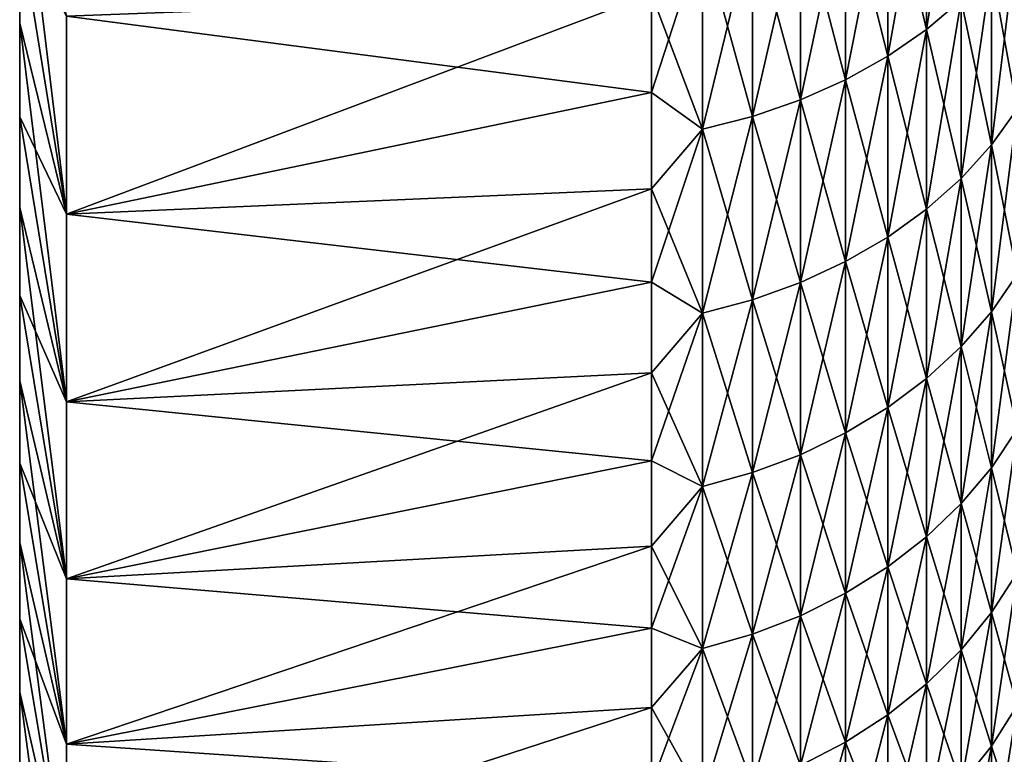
# Model space of a CAD drawing. Header units: metres. Extents: x -61 to 49, y -32 to 32.
# Tile 4 of 256: x -61 to -55.53, y -27.08 to -23. Entities that reach past the tile are written whole.
import ezdxf

# ---------------------------------------------------------------- set-up
doc = ezdxf.new("R2010")
doc.units = ezdxf.units.M
doc.layers.add('solid_K_27_40_10_000Y34', color=7, linetype='CONTINUOUS')

msp = doc.modelspace()

# ---------------------------------------------------------------- linework, layer by layer
at = {"layer": 'solid_K_27_40_10_000Y34'}
for points in [[(-55.964695, -23.055132, 20.895954), (-55.772167, -22.891113, 20.747297), (-55.772167, -21.84552, 21.84552)], [(-55.964695, -22.002047, 22.002047), (-55.964695, -23.055132, 20.895954), (-55.772167, -21.84552, 21.84552)], [(-60.739529, -24.080906, -21.825672), (-61, -22.485098, -21.373669), (-61, -21.93647, -21.93638)], [(-60.739529, -24.080906, -21.825672), (-61, -21.93647, -21.93638), (-60.739529, -22.980925, -22.981016)], [(-56.179329, -22.143469, -22.143469), (-55.964695, -22.002047, -22.002047), (-55.964695, -23.055132, -20.895954)], [(-56.179329, -23.203323, 21.030268), (-55.964695, -23.055132, 20.895954), (-55.964695, -22.002047, 22.002047)], [(-56.179329, -22.143469, 22.143469), (-56.179329, -23.203323, 21.030268), (-55.964695, -22.002047, 22.002047)], [(-55.964695, -23.055132, -20.895954), (-55.964695, -22.002047, -22.002047), (-55.772167, -22.891113, -20.747297)], [(-56.413712, -22.268234, -22.268234), (-56.179329, -22.143469, -22.143469), (-56.179329, -23.203323, -21.030268)], [(-56.413712, -23.334063, 21.148762), (-56.179329, -23.203323, 21.030268), (-56.179329, -22.143469, 22.143469)], [(-56.413712, -22.268234, 22.268234), (-56.413712, -23.334063, 21.148762), (-56.179329, -22.143469, 22.143469)], [(-56.179329, -23.203323, -21.030268), (-56.179329, -22.143469, -22.143469), (-55.964695, -23.055132, -20.895954)], [(-56.665268, -22.374975, -22.374975), (-56.413712, -22.268234, -22.268234), (-56.413712, -23.334063, -21.148762)], [(-56.665268, -23.445911, 21.250135), (-56.413712, -23.334063, 21.148762), (-56.413712, -22.268234, 22.268234)], [(-56.665268, -22.374975, 22.374975), (-56.665268, -23.445911, 21.250135), (-56.413712, -22.268234, 22.268234)], [(-56.413712, -23.334063, -21.148762), (-56.413712, -22.268234, -22.268234), (-56.179329, -23.203323, -21.030268)], [(-56.93124, -22.462519, -22.462519), (-56.665268, -22.374975, -22.374975), (-56.665268, -23.445911, -21.250135)], [(-56.93124, -23.537645, 21.333279), (-56.665268, -23.445911, 21.250135), (-56.665268, -22.374975, 22.374975)], [(-56.93124, -22.462519, 22.462519), (-56.93124, -23.537645, 21.333279), (-56.665268, -22.374975, 22.374975)], [(-56.665268, -23.445911, -21.250135), (-56.665268, -22.374975, -22.374975), (-56.413712, -23.334063, -21.148762)], [(-57.208706, -22.529903, -22.529903), (-56.93124, -22.462519, -22.462519), (-56.93124, -23.537645, -21.333279)], [(-57.208706, -23.608253, 21.397274), (-56.93124, -23.537645, 21.333279), (-56.93124, -22.462519, 22.462519)], [(-57.208706, -22.529903, 22.529903), (-57.208706, -23.608253, 21.397274), (-56.93124, -22.462519, 22.462519)], [(-56.93124, -23.537645, -21.333279), (-56.93124, -22.462519, -22.462519), (-56.665268, -23.445911, -21.250135)], [(-61, -23.019142, -20.797413), (-61, -23.019142, 20.797413), (-61, -22.485098, 21.373669)], [(-60.739529, -24.080906, 21.825672), (-61, -22.485098, 21.373669), (-61, -23.019142, 20.797413)], [(-61, -22.485098, -21.373669), (-61, -23.019142, -20.797413), (-61, -22.485098, 21.373669)], [(-60.739529, -22.980925, 22.981016), (-61, -22.485098, 21.373669), (-60.739529, -24.080906, 21.825672)], [(-60.739529, -24.080906, -21.825672), (-61, -23.019142, -20.797413), (-61, -22.485098, -21.373669)], [(-55.603855, -22.71307, -20.585926), (-55.461613, -22.522955, -20.413616), (-55.461613, -23.497473, -19.283878)], [(-55.603855, -23.695814, 19.446651), (-55.461613, -23.497473, 19.283878), (-55.461613, -22.522955, 20.413616)], [(-55.603855, -22.71307, 20.585926), (-55.603855, -23.695814, 19.446651), (-55.461613, -22.522955, 20.413616)], [(-57.208706, -22.529903, 22.529903), (-57.49202, -22.85573, 22.292892), (-57.49202, -23.404406, 21.716152)], [(-57.208706, -22.529903, 22.529903), (-57.49202, -23.404406, 21.716152), (-57.208706, -23.608253, 21.397274)], [(-57.208706, -23.608253, -21.397274), (-57.49202, -22.855734, -22.292887), (-57.208706, -22.529903, -22.529903)], [(-57.208706, -23.608253, -21.397274), (-57.208706, -22.529903, -22.529903), (-56.93124, -23.537645, -21.333279)], [(-55.772167, -22.891113, -20.747297), (-55.603855, -22.71307, -20.585926), (-55.603855, -23.695814, -19.446651)], [(-55.772167, -23.881563, 19.599092), (-55.603855, -23.695814, 19.446651), (-55.603855, -22.71307, 20.585926)], [(-55.772167, -22.891113, 20.747297), (-55.772167, -23.881563, 19.599092), (-55.603855, -22.71307, 20.585926)], [(-55.603855, -23.695814, -19.446651), (-55.603855, -22.71307, -20.585926), (-55.461613, -23.497473, -19.283878)], [(-60.739529, -24.080906, 21.825672), (-57.49202, -23.404406, 21.716152), (-57.49202, -22.85573, 22.292892)], [(-60.739529, -22.980925, 22.981016), (-60.739529, -24.080906, 21.825672), (-57.49202, -22.85573, 22.292892)], [(-60.739529, -22.980925, -22.981016), (-57.49202, -22.855734, -22.292887), (-57.49202, -23.404409, -21.716146)], [(-57.208706, -23.608253, -21.397274), (-57.49202, -23.404409, -21.716146), (-57.49202, -22.855734, -22.292887)], [(-55.964695, -23.055132, -20.895954), (-55.772167, -22.891113, -20.747297), (-55.772167, -23.881563, -19.599092)], [(-55.964695, -24.052677, 19.739523), (-55.772167, -23.881563, 19.599092), (-55.772167, -22.891113, 20.747297)], [(-55.964695, -23.055132, 20.895954), (-55.964695, -24.052677, 19.739523), (-55.772167, -22.891113, 20.747297)], [(-55.772167, -23.881563, -19.599092), (-55.772167, -22.891113, -20.747297), (-55.603855, -23.695814, -19.446651)], [(-60.739529, -24.080906, -21.825672), (-60.739529, -22.980925, -22.981016), (-57.49202, -23.404409, -21.716146)], [(-61, -23.538719, -20.207457), (-61, -23.538719, 20.207457), (-61, -23.019142, 20.797413)], [(-60.739529, -24.080906, 21.825672), (-61, -23.019142, 20.797413), (-61, -23.538719, 20.207457)], [(-61, -23.019142, -20.797413), (-61, -23.538719, -20.207457), (-61, -23.019142, 20.797413)], [(-60.739529, -25.122887, -20.617723), (-61, -23.538719, -20.207457), (-61, -23.019142, -20.797413)], [(-60.739529, -25.122887, -20.617723), (-61, -23.019142, -20.797413), (-60.739529, -24.080906, -21.825672)], [(-56.179329, -23.203323, -21.030268), (-55.964695, -23.055132, -20.895954), (-55.964695, -24.052677, -19.739523)], [(-56.179329, -24.207281, 19.866402), (-55.964695, -24.052677, 19.739523), (-55.964695, -23.055132, 20.895954)], [(-56.179329, -23.203323, 21.030268), (-56.179329, -24.207281, 19.866402), (-55.964695, -23.055132, 20.895954)], [(-55.964695, -24.052677, -19.739523), (-55.964695, -23.055132, -20.895954), (-55.772167, -23.881563, -19.599092)], [(-56.413712, -23.334063, -21.148762), (-56.179329, -23.203323, -21.030268), (-56.179329, -24.207281, -19.866402)], [(-56.413712, -24.343676, 19.978338), (-56.179329, -24.207281, 19.866402), (-56.179329, -23.203323, 21.030268)], [(-56.413712, -23.334063, 21.148762), (-56.413712, -24.343676, 19.978338), (-56.179329, -23.203323, 21.030268)], [(-56.179329, -24.207281, -19.866402), (-56.179329, -23.203323, -21.030268), (-55.964695, -24.052677, -19.739523)], [(-56.665268, -23.445911, -21.250135), (-56.413712, -23.334063, -21.148762), (-56.413712, -24.343676, -19.978338)], [(-56.665268, -24.460365, 20.074102), (-56.413712, -24.343676, 19.978338), (-56.413712, -23.334063, 21.148762)], [(-56.665268, -23.445911, 21.250135), (-56.665268, -24.460365, 20.074102), (-56.413712, -23.334063, 21.148762)], [(-56.413712, -24.343676, -19.978338), (-56.413712, -23.334063, -21.148762), (-56.179329, -24.207281, -19.866402)], [(-60.739529, -24.080906, 21.825672), (-57.49202, -23.938534, 21.125908), (-57.49202, -23.404406, 21.716152)], [(-60.739529, -24.080906, -21.825672), (-57.49202, -23.404409, -21.716146), (-57.49202, -23.938538, -21.125906)], [(-57.208706, -23.608253, 21.397274), (-57.49202, -23.404406, 21.716152), (-57.49202, -23.938534, 21.125908)], [(-57.208706, -23.608253, -21.397274), (-57.49202, -23.938538, -21.125906), (-57.49202, -23.404409, -21.716146)], [(-56.93124, -23.537645, -21.333279), (-56.665268, -23.445911, -21.250135), (-56.665268, -24.460365, -20.074102)], [(-56.93124, -24.556067, 20.152643), (-56.665268, -24.460365, 20.074102), (-56.665268, -23.445911, 21.250135)], [(-56.93124, -23.537645, 21.333279), (-56.93124, -24.556067, 20.152643), (-56.665268, -23.445911, 21.250135)], [(-56.665268, -24.460365, -20.074102), (-56.665268, -23.445911, -21.250135), (-56.413712, -24.343676, -19.978338)], [(-55.603855, -23.695814, -19.446651), (-55.461613, -23.497473, -19.283878), (-55.461613, -24.415384, -18.107683)], [(-55.603855, -24.621473, 18.260529), (-55.461613, -24.415384, 18.107683), (-55.461613, -23.497473, 19.283878)], [(-55.603855, -23.695814, 19.446651), (-55.603855, -24.621473, 18.260529), (-55.461613, -23.497473, 19.283878)], [(-61, -24.043175, -19.604568), (-61, -24.043175, 19.604568), (-61, -23.538719, 20.207457)], [(-60.739529, -25.122887, 20.617723), (-61, -23.538719, 20.207457), (-61, -24.043175, 19.604568)], [(-61, -23.538719, -20.207457), (-61, -24.043175, -19.604568), (-61, -23.538719, 20.207457)], [(-60.739529, -24.080906, 21.825672), (-61, -23.538719, 20.207457), (-60.739529, -25.122887, 20.617723)], [(-60.739529, -25.122887, -20.617723), (-61, -24.043175, -19.604568), (-61, -23.538719, -20.207457)], [(-57.208706, -23.608253, -21.397274), (-56.93124, -23.537645, -21.333279), (-56.93124, -24.556067, -20.152643)], [(-57.208706, -24.629732, 20.213099), (-56.93124, -24.556067, 20.152643), (-56.93124, -23.537645, 21.333279)], [(-57.208706, -23.608253, 21.397274), (-57.208706, -24.629732, 20.213099), (-56.93124, -23.537645, 21.333279)], [(-56.93124, -24.556067, -20.152643), (-56.93124, -23.537645, -21.333279), (-56.665268, -24.460365, -20.074102)], [(-57.208706, -23.608253, 21.397274), (-57.49202, -23.938534, 21.125908), (-57.49202, -24.457785, 20.52253)], [(-57.208706, -23.608253, 21.397274), (-57.49202, -24.457785, 20.52253), (-57.208706, -24.629732, 20.213099)], [(-57.208706, -24.629732, -20.213099), (-57.49202, -23.938538, -21.125906), (-57.208706, -23.608253, -21.397274)], [(-57.208706, -24.629732, -20.213099), (-57.208706, -23.608253, -21.397274), (-56.93124, -24.556067, -20.152643)], [(-55.772167, -23.881563, -19.599092), (-55.603855, -23.695814, -19.446651), (-55.603855, -24.621473, -18.260529)], [(-55.772167, -24.814478, 18.403671), (-55.603855, -24.621473, 18.260529), (-55.603855, -23.695814, 19.446651)], [(-55.772167, -23.881563, 19.599092), (-55.772167, -24.814478, 18.403671), (-55.603855, -23.695814, 19.446651)], [(-55.603855, -24.621473, -18.260529), (-55.603855, -23.695814, -19.446651), (-55.461613, -24.415384, -18.107683)], [(-55.964695, -24.052677, -19.739523), (-55.772167, -23.881563, -19.599092), (-55.772167, -24.814478, -18.403671)], [(-55.964695, -24.992277, 18.535536), (-55.772167, -24.814478, 18.403671), (-55.772167, -23.881563, 19.599092)], [(-55.964695, -24.052677, 19.739523), (-55.964695, -24.992277, 18.535536), (-55.772167, -23.881563, 19.599092)], [(-55.772167, -24.814478, -18.403671), (-55.772167, -23.881563, -19.599092), (-55.603855, -24.621473, -18.260529)], [(-60.739529, -25.122887, 20.617723), (-57.49202, -24.457785, 20.52253), (-57.49202, -23.938534, 21.125908)], [(-60.739529, -24.080906, 21.825672), (-60.739529, -25.122887, 20.617723), (-57.49202, -23.938534, 21.125908)], [(-60.739529, -24.080906, -21.825672), (-57.49202, -23.938538, -21.125906), (-57.49202, -24.457785, -20.522528)], [(-57.208706, -24.629732, -20.213099), (-57.49202, -24.457785, -20.522528), (-57.49202, -23.938538, -21.125906)], [(-61, -24.532085, -18.989197), (-61, -24.532085, 18.989197), (-61, -24.043175, 19.604568)], [(-60.739529, -25.122887, 20.617723), (-61, -24.043175, 19.604568), (-61, -24.532085, 18.989197)], [(-61, -24.043175, -19.604568), (-61, -24.532085, -18.989197), (-61, -24.043175, 19.604568)], [(-60.739529, -26.104208, -19.360275), (-61, -24.532085, -18.989197), (-61, -24.043175, -19.604568)], [(-60.739529, -26.104208, -19.360275), (-61, -24.043175, -19.604568), (-60.739529, -25.122887, -20.617723)], [(-56.179329, -24.207281, -19.866402), (-55.964695, -24.052677, -19.739523), (-55.964695, -24.992277, -18.535536)], [(-56.179329, -25.15292, 18.654676), (-55.964695, -24.992277, 18.535536), (-55.964695, -24.052677, 19.739523)], [(-56.179329, -24.207281, 19.866402), (-56.179329, -25.15292, 18.654676), (-55.964695, -24.052677, 19.739523)], [(-55.964695, -24.992277, -18.535536), (-55.964695, -24.052677, -19.739523), (-55.772167, -24.814478, -18.403671)], [(-60.739529, -25.122887, -20.617723), (-60.739529, -24.080906, -21.825672), (-57.49202, -24.457785, -20.522528)], [(-56.413712, -24.343676, -19.978338), (-56.179329, -24.207281, -19.866402), (-56.179329, -25.15292, -18.654676)], [(-56.413712, -25.294643, 18.759787), (-56.179329, -25.15292, 18.654676), (-56.179329, -24.207281, 19.866402)], [(-56.413712, -24.343676, 19.978338), (-56.413712, -25.294643, 18.759787), (-56.179329, -24.207281, 19.866402)], [(-56.179329, -25.15292, -18.654676), (-56.179329, -24.207281, -19.866402), (-55.964695, -24.992277, -18.535536)], [(-56.665268, -24.460365, -20.074102), (-56.413712, -24.343676, -19.978338), (-56.413712, -25.294643, -18.759787)], [(-56.665268, -25.415892, 18.84971), (-56.413712, -25.294643, 18.759787), (-56.413712, -24.343676, 19.978338)], [(-56.665268, -24.460365, 20.074102), (-56.665268, -25.415892, 18.84971), (-56.413712, -24.343676, 19.978338)], [(-56.413712, -25.294643, -18.759787), (-56.413712, -24.343676, -19.978338), (-56.179329, -25.15292, -18.654676)], [(-55.603855, -24.621473, -18.260529), (-55.461613, -24.415384, -18.107683), (-55.461613, -25.274477, -16.887865)], [(-55.603855, -25.487818, 17.030415), (-55.461613, -25.274477, 16.887865), (-55.461613, -24.415384, 18.107683)], [(-55.603855, -24.621473, 18.260529), (-55.603855, -25.487818, 17.030415), (-55.461613, -24.415384, 18.107683)], [(-60.739529, -25.122887, 20.617723), (-57.49202, -24.96183, 19.906393), (-57.49202, -24.457785, 20.52253)], [(-60.739529, -25.122887, -20.617723), (-57.49202, -24.457785, -20.522528), (-57.49202, -24.961828, -19.906393)], [(-57.208706, -24.629732, 20.213099), (-57.49202, -24.457785, 20.52253), (-57.49202, -24.96183, 19.906393)], [(-57.208706, -24.629732, -20.213099), (-57.49202, -24.961828, -19.906393), (-57.49202, -24.457785, -20.522528)], [(-56.93124, -24.556067, -20.152643), (-56.665268, -24.460365, -20.074102), (-56.665268, -25.415892, -18.84971)], [(-56.93124, -25.515331, 18.92346), (-56.665268, -25.415892, 18.84971), (-56.665268, -24.460365, 20.074102)], [(-56.93124, -24.556067, 20.152643), (-56.93124, -25.515331, 18.92346), (-56.665268, -24.460365, 20.074102)], [(-56.665268, -25.415892, -18.84971), (-56.665268, -24.460365, -20.074102), (-56.413712, -25.294643, -18.759787)], [(-61, -25.005396, -18.361462), (-61, -25.005396, 18.361462), (-61, -24.532085, 18.989197)], [(-60.739529, -26.104208, 19.360275), (-61, -24.532085, 18.989197), (-61, -25.005396, 18.361462)], [(-61, -24.532085, -18.989197), (-61, -25.005396, -18.361462), (-61, -24.532085, 18.989197)], [(-60.739529, -25.122887, 20.617723), (-61, -24.532085, 18.989197), (-60.739529, -26.104208, 19.360275)], [(-60.739529, -26.104208, -19.360275), (-61, -25.005396, -18.361462), (-61, -24.532085, -18.989197)], [(-57.208706, -24.629732, -20.213099), (-56.93124, -24.556067, -20.152643), (-56.93124, -25.515331, -18.92346)], [(-57.208706, -25.591873, 18.980227), (-56.93124, -25.515331, 18.92346), (-56.93124, -24.556067, 20.152643)], [(-57.208706, -24.629732, 20.213099), (-57.208706, -25.591873, 18.980227), (-56.93124, -24.556067, 20.152643)], [(-56.93124, -25.515331, -18.92346), (-56.93124, -24.556067, -20.152643), (-56.665268, -25.415892, -18.84971)], [(-57.208706, -24.629732, 20.213099), (-57.49202, -24.96183, 19.906393), (-57.49202, -25.450357, 19.27788)], [(-57.208706, -24.629732, 20.213099), (-57.49202, -25.450357, 19.27788), (-57.208706, -25.591873, 18.980227)], [(-57.208706, -25.591873, -18.980227), (-57.49202, -24.961828, -19.906393), (-57.208706, -24.629732, -20.213099)], [(-57.208706, -25.591873, -18.980227), (-57.208706, -24.629732, -20.213099), (-56.93124, -25.515331, -18.92346)], [(-55.772167, -24.814478, -18.403671), (-55.603855, -24.621473, -18.260529), (-55.603855, -25.487818, -17.030415)], [(-55.772167, -25.687613, 17.163914), (-55.603855, -25.487818, 17.030415), (-55.603855, -24.621473, 18.260529)], [(-55.772167, -24.814478, 18.403671), (-55.772167, -25.687613, 17.163914), (-55.603855, -24.621473, 18.260529)], [(-55.603855, -25.487818, -17.030415), (-55.603855, -24.621473, -18.260529), (-55.461613, -25.274477, -16.887865)], [(-55.964695, -24.992277, -18.535536), (-55.772167, -24.814478, -18.403671), (-55.772167, -25.687613, -17.163914)], [(-55.964695, -25.871668, 17.286896), (-55.772167, -25.687613, 17.163914), (-55.772167, -24.814478, 18.403671)], [(-55.964695, -24.992277, 18.535536), (-55.964695, -25.871668, 17.286896), (-55.772167, -24.814478, 18.403671)], [(-55.772167, -25.687613, -17.163914), (-55.772167, -24.814478, -18.403671), (-55.603855, -25.487818, -17.030415)], [(-60.739529, -25.122887, -20.617723), (-57.49202, -24.961828, -19.906393), (-57.49202, -25.450356, -19.277884)], [(-60.739529, -26.104208, 19.360275), (-57.49202, -25.450357, 19.27788), (-57.49202, -24.96183, 19.906393)], [(-60.739529, -25.122887, 20.617723), (-60.739529, -26.104208, 19.360275), (-57.49202, -24.96183, 19.906393)], [(-57.208706, -25.591873, -18.980227), (-57.49202, -25.450356, -19.277884), (-57.49202, -24.961828, -19.906393)], [(-61, -25.462362, -17.722345), (-61, -25.462362, 17.722345), (-61, -25.005396, 18.361462)], [(-60.739529, -26.104208, 19.360275), (-61, -25.005396, 18.361462), (-61, -25.462362, 17.722345)], [(-61, -25.005396, -18.361462), (-61, -25.462362, -17.722345), (-61, -25.005396, 18.361462)], [(-60.739529, -27.022747, -18.056055), (-61, -25.462362, -17.722345), (-61, -25.005396, -18.361462)], [(-60.739529, -27.022747, -18.056055), (-61, -25.005396, -18.361462), (-60.739529, -26.104208, -19.360275)], [(-56.179329, -25.15292, -18.654676), (-55.964695, -24.992277, -18.535536), (-55.964695, -25.871668, -17.286896)], [(-56.179329, -26.037964, 17.398012), (-55.964695, -25.871668, 17.286896), (-55.964695, -24.992277, 18.535536)], [(-56.179329, -25.15292, 18.654676), (-56.179329, -26.037964, 17.398012), (-55.964695, -24.992277, 18.535536)], [(-55.964695, -25.871668, -17.286896), (-55.964695, -24.992277, -18.535536), (-55.772167, -25.687613, -17.163914)], [(-60.739529, -26.104208, -19.360275), (-60.739529, -25.122887, -20.617723), (-57.49202, -25.450356, -19.277884)], [(-56.413712, -25.294643, -18.759787), (-56.179329, -25.15292, -18.654676), (-56.179329, -26.037964, -17.398012)], [(-56.413712, -26.184675, 17.49604), (-56.179329, -26.037964, 17.398012), (-56.179329, -25.15292, 18.654676)], [(-56.413712, -25.294643, 18.759787), (-56.413712, -26.184675, 17.49604), (-56.179329, -25.15292, 18.654676)], [(-56.179329, -26.037964, -17.398012), (-56.179329, -25.15292, -18.654676), (-55.964695, -25.871668, -17.286896)], [(-56.665268, -25.415892, -18.84971), (-56.413712, -25.294643, -18.759787), (-56.413712, -26.184675, -17.49604)], [(-56.665268, -26.310188, 17.579906), (-56.413712, -26.184675, 17.49604), (-56.413712, -25.294643, 18.759787)], [(-56.665268, -25.415892, 18.84971), (-56.665268, -26.310188, 17.579906), (-56.413712, -25.294643, 18.759787)], [(-56.413712, -26.184675, -17.49604), (-56.413712, -25.294643, -18.759787), (-56.179329, -26.037964, -17.398012)], [(-55.603855, -25.487818, -17.030415), (-55.461613, -25.274477, -16.887865), (-55.461613, -26.072681, -15.627363)], [(-55.603855, -26.292759, 15.759274), (-55.461613, -26.072681, 15.627363), (-55.461613, -25.274477, 16.887865)], [(-55.603855, -25.487818, 17.030415), (-55.603855, -26.292759, 15.759274), (-55.461613, -25.274477, 16.887865)], [(-56.93124, -25.515331, -18.92346), (-56.665268, -25.415892, -18.84971), (-56.665268, -26.310188, -17.579906)], [(-56.93124, -26.413128, 17.648687), (-56.665268, -26.310188, 17.579906), (-56.665268, -25.415892, 18.84971)], [(-56.93124, -25.515331, 18.92346), (-56.93124, -26.413128, 17.648687), (-56.665268, -25.415892, 18.84971)], [(-56.665268, -26.310188, -17.579906), (-56.665268, -25.415892, -18.84971), (-56.413712, -26.184675, -17.49604)], [(-61, -25.903131, -17.071648), (-61, -25.903131, 17.071648), (-61, -25.462362, 17.722345)], [(-60.739529, -27.022747, 18.056055), (-61, -25.462362, 17.722345), (-61, -25.903131, 17.071648)], [(-61, -25.462362, -17.722345), (-61, -25.903131, -17.071648), (-61, -25.462362, 17.722345)], [(-60.739529, -26.104208, 19.360275), (-61, -25.462362, 17.722345), (-60.739529, -27.022747, 18.056055)], [(-60.739529, -27.022747, -18.056055), (-61, -25.903131, -17.071648), (-61, -25.462362, -17.722345)], [(-60.739529, -26.104208, -19.360275), (-57.49202, -25.450356, -19.277884), (-57.49202, -25.923061, -18.63739)], [(-60.739529, -26.104208, 19.360275), (-57.49202, -25.923063, 18.637386), (-57.49202, -25.450357, 19.27788)], [(-57.208706, -25.591873, -18.980227), (-57.49202, -25.923061, -18.63739), (-57.49202, -25.450356, -19.277884)], [(-57.208706, -25.591873, 18.980227), (-57.49202, -25.450357, 19.27788), (-57.49202, -25.923063, 18.637386)], [(-57.208706, -25.591873, -18.980227), (-56.93124, -25.515331, -18.92346), (-56.93124, -26.413128, -17.648687)], [(-57.208706, -26.492363, 17.701632), (-56.93124, -26.413128, 17.648687), (-56.93124, -25.515331, 18.92346)], [(-57.208706, -25.591873, 18.980227), (-57.208706, -26.492363, 17.701632), (-56.93124, -25.515331, 18.92346)], [(-56.93124, -26.413128, -17.648687), (-56.93124, -25.515331, -18.92346), (-56.665268, -26.310188, -17.579906)], [(-55.772167, -25.687613, -17.163914), (-55.603855, -25.487818, -17.030415), (-55.603855, -26.292759, -15.759274)], [(-55.772167, -26.498865, 15.882808), (-55.603855, -26.292759, 15.759274), (-55.603855, -25.487818, 17.030415)], [(-55.772167, -25.687613, 17.163914), (-55.772167, -26.498865, 15.882808), (-55.603855, -25.487818, 17.030415)], [(-55.603855, -26.292759, -15.759274), (-55.603855, -25.487818, -17.030415), (-55.461613, -26.072681, -15.627363)], [(-57.208706, -25.591873, 18.980227), (-57.49202, -25.923063, 18.637386), (-57.49202, -26.379652, 17.98531)], [(-57.208706, -25.591873, 18.980227), (-57.49202, -26.379652, 17.98531), (-57.208706, -26.492363, 17.701632)], [(-57.208706, -26.492363, -17.701632), (-57.49202, -25.923061, -18.63739), (-57.208706, -25.591873, -18.980227)], [(-57.208706, -26.492363, -17.701632), (-57.208706, -25.591873, -18.980227), (-56.93124, -26.413128, -17.648687)], [(-55.964695, -25.871668, -17.286896), (-55.772167, -25.687613, -17.163914), (-55.772167, -26.498865, -15.882808)], [(-55.964695, -26.688732, 15.996611), (-55.772167, -26.498865, 15.882808), (-55.772167, -25.687613, 17.163914)], [(-55.964695, -25.871668, 17.286896), (-55.964695, -26.688732, 15.996611), (-55.772167, -25.687613, 17.163914)], [(-55.772167, -26.498865, -15.882808), (-55.772167, -25.687613, -17.163914), (-55.603855, -26.292759, -15.759274)], [(-61, -26.327177, -16.410145), (-61, -26.327177, 16.410145), (-61, -25.903131, 17.071648)], [(-60.739529, -27.022747, 18.056055), (-61, -25.903131, 17.071648), (-61, -26.327177, 16.410145)], [(-61, -25.903131, -17.071648), (-61, -26.327177, -16.410145), (-61, -25.903131, 17.071648)], [(-60.739529, -27.876213, -16.708284), (-61, -26.327177, -16.410145), (-61, -25.903131, -17.071648)], [(-60.739529, -27.876213, -16.708284), (-61, -25.903131, -17.071648), (-60.739529, -27.022747, -18.056055)], [(-56.179329, -26.037964, -17.398012), (-55.964695, -25.871668, -17.286896), (-55.964695, -26.688732, -15.996611)], [(-56.179329, -26.860281, 16.099432), (-55.964695, -26.688732, 15.996611), (-55.964695, -25.871668, 17.286896)], [(-56.179329, -26.037964, 17.398012), (-56.179329, -26.860281, 16.099432), (-55.964695, -25.871668, 17.286896)], [(-55.964695, -26.688732, -15.996611), (-55.964695, -25.871668, -17.286896), (-55.772167, -26.498865, -15.882808)], [(-60.739529, -26.104208, -19.360275), (-57.49202, -25.923061, -18.63739), (-57.49202, -26.37965, -17.985313)], [(-60.739529, -27.022747, 18.056055), (-57.49202, -26.379652, 17.98531), (-57.49202, -25.923063, 18.637386)], [(-60.739529, -26.104208, 19.360275), (-60.739529, -27.022747, 18.056055), (-57.49202, -25.923063, 18.637386)], [(-57.208706, -26.492363, -17.701632), (-57.49202, -26.37965, -17.985313), (-57.49202, -25.923061, -18.63739)], [(-56.413712, -26.184675, -17.49604), (-56.179329, -26.037964, -17.398012), (-56.179329, -26.860281, -16.099432)], [(-56.413712, -27.011623, 16.190144), (-56.179329, -26.860281, 16.099432), (-56.179329, -26.037964, 17.398012)], [(-56.413712, -26.184675, 17.49604), (-56.413712, -27.011623, 16.190144), (-56.179329, -26.037964, 17.398012)], [(-56.179329, -26.860281, -16.099432), (-56.179329, -26.037964, -17.398012), (-55.964695, -26.688732, -15.996611)], [(-55.603855, -26.292759, -15.759274), (-55.461613, -26.072681, -15.627363), (-55.461613, -26.808073, -14.329214)], [(-55.603855, -27.034359, 14.450167), (-55.461613, -26.808073, 14.329214), (-55.461613, -26.072681, 15.627363)], [(-55.603855, -26.292759, 15.759274), (-55.603855, -27.034359, 14.450167), (-55.461613, -26.072681, 15.627363)], [(-60.739529, -27.022747, -18.056055), (-60.739529, -26.104208, -19.360275), (-57.49202, -26.37965, -17.985313)], [(-56.665268, -26.310188, -17.579906), (-56.413712, -26.184675, -17.49604), (-56.413712, -27.011623, -16.190144)], [(-56.665268, -27.141102, 16.26775), (-56.413712, -27.011623, 16.190144), (-56.413712, -26.184675, 17.49604)], [(-56.665268, -26.310188, 17.579906), (-56.665268, -27.141102, 16.26775), (-56.413712, -26.184675, 17.49604)], [(-56.413712, -27.011623, -16.190144), (-56.413712, -26.184675, -17.49604), (-56.179329, -26.860281, -16.099432)], [(-55.772167, -26.498865, -15.882808), (-55.603855, -26.292759, -15.759274), (-55.603855, -27.034359, -14.450167)], [(-55.772167, -27.246279, 14.563439), (-55.603855, -27.034359, 14.450167), (-55.603855, -26.292759, 15.759274)], [(-55.772167, -26.498865, 15.882808), (-55.772167, -27.246279, 14.563439), (-55.603855, -26.292759, 15.759274)], [(-55.603855, -27.034359, -14.450167), (-55.603855, -26.292759, -15.759274), (-55.461613, -26.808073, -14.329214)], [(-61, -26.73461, -15.737624), (-61, -26.73461, 15.737624), (-61, -26.327177, 16.410145)], [(-60.739529, -27.876213, 16.708284), (-61, -26.327177, 16.410145), (-61, -26.73461, 15.737624)], [(-61, -26.327177, -16.410145), (-61, -26.73461, -15.737624), (-61, -26.327177, 16.410145)], [(-60.739529, -27.022747, 18.056055), (-61, -26.327177, 16.410145), (-60.739529, -27.876213, 16.708284)], [(-60.739529, -27.876213, -16.708284), (-61, -26.73461, -15.737624), (-61, -26.327177, -16.410145)], [(-56.93124, -26.413128, -17.648687), (-56.665268, -26.310188, -17.579906), (-56.665268, -27.141102, -16.26775)], [(-56.93124, -27.247292, 16.331398), (-56.665268, -27.141102, 16.26775), (-56.665268, -26.310188, 17.579906)], [(-56.93124, -26.413128, 17.648687), (-56.93124, -27.247292, 16.331398), (-56.665268, -26.310188, 17.579906)], [(-56.665268, -27.141102, -16.26775), (-56.665268, -26.310188, -17.579906), (-56.413712, -27.011623, -16.190144)], [(-60.739529, -27.022747, -18.056055), (-57.49202, -26.37965, -17.985313), (-57.49202, -26.819838, -17.322058)], [(-60.739529, -27.022747, 18.056055), (-57.49202, -26.819839, 17.322056), (-57.49202, -26.379652, 17.98531)], [(-57.208706, -26.492363, -17.701632), (-57.49202, -26.819838, -17.322058), (-57.49202, -26.37965, -17.985313)], [(-57.208706, -26.492363, 17.701632), (-57.49202, -26.379652, 17.98531), (-57.49202, -26.819839, 17.322056)], [(-57.208706, -26.492363, -17.701632), (-56.93124, -26.413128, -17.648687), (-56.93124, -27.247292, -16.331398)], [(-57.208706, -27.329029, 16.38039), (-56.93124, -27.247292, 16.331398), (-56.93124, -26.413128, 17.648687)], [(-57.208706, -26.492363, 17.701632), (-57.208706, -27.329029, 16.38039), (-56.93124, -26.413128, 17.648687)], [(-56.93124, -27.247292, -16.331398), (-56.93124, -26.413128, -17.648687), (-56.665268, -27.141102, -16.26775)], [(-57.208706, -26.492363, 17.701632), (-57.49202, -26.819839, 17.322056), (-57.49202, -27.243353, 16.648037)], [(-57.208706, -26.492363, 17.701632), (-57.49202, -27.243353, 16.648037), (-57.208706, -27.329029, 16.38039)], [(-57.208706, -27.329029, -16.38039), (-57.49202, -26.819838, -17.322058), (-57.208706, -26.492363, -17.701632)], [(-57.208706, -27.329029, -16.38039), (-57.208706, -26.492363, -17.701632), (-56.93124, -27.247292, -16.331398)], [(-55.964695, -26.688732, -15.996611), (-55.772167, -26.498865, -15.882808), (-55.772167, -27.246279, -14.563439)], [(-55.964695, -27.441502, 14.667789), (-55.772167, -27.246279, 14.563439), (-55.772167, -26.498865, 15.882808)], [(-55.964695, -26.688732, 15.996611), (-55.964695, -27.441502, 14.667789), (-55.772167, -26.498865, 15.882808)], [(-55.772167, -27.246279, -14.563439), (-55.772167, -26.498865, -15.882808), (-55.603855, -27.034359, -14.450167)], [(-61, -27.124842, -15.055106), (-61, -27.124842, 15.055106), (-61, -26.73461, 15.737624)], [(-60.739529, -27.876213, 16.708284), (-61, -26.73461, 15.737624), (-61, -27.124842, 15.055106)], [(-61, -26.73461, -15.737624), (-61, -27.124842, -15.055106), (-61, -26.73461, 15.737624)], [(-60.739529, -28.662434, -15.32041), (-61, -27.124842, -15.055106), (-61, -26.73461, -15.737624)], [(-60.739529, -28.662434, -15.32041), (-61, -26.73461, -15.737624), (-60.739529, -27.876213, -16.708284)], [(-56.179329, -26.860281, -16.099432), (-55.964695, -26.688732, -15.996611), (-55.964695, -27.441502, -14.667789)], [(-56.179329, -27.617887, 14.762069), (-55.964695, -27.441502, 14.667789), (-55.964695, -26.688732, 15.996611)], [(-56.179329, -26.860281, 16.099432), (-56.179329, -27.617887, 14.762069), (-55.964695, -26.688732, 15.996611)], [(-55.964695, -27.441502, -14.667789), (-55.964695, -26.688732, -15.996611), (-55.772167, -27.246279, -14.563439)], [(-60.739529, -27.022747, -18.056055), (-57.49202, -26.819838, -17.322058), (-57.49202, -27.243353, -16.648037)], [(-60.739529, -27.876213, 16.708284), (-57.49202, -27.243353, 16.648037), (-57.49202, -26.819839, 17.322056)], [(-60.739529, -27.022747, 18.056055), (-60.739529, -27.876213, 16.708284), (-57.49202, -26.819839, 17.322056)], [(-57.208706, -27.329029, -16.38039), (-57.49202, -27.243353, -16.648037), (-57.49202, -26.819838, -17.322058)], [(-55.603855, -27.034359, -14.450167), (-55.461613, -26.808073, -14.329214), (-55.461613, -27.478884, -12.996544)], [(-55.603855, -27.710831, 13.106247), (-55.461613, -27.478884, 12.996544), (-55.461613, -26.808073, 14.329214)], [(-55.603855, -27.034359, 14.450167), (-55.603855, -27.710831, 13.106247), (-55.461613, -26.808073, 14.329214)], [(-56.413712, -27.011623, -16.190144), (-56.179329, -26.860281, -16.099432), (-56.179329, -27.617887, -14.762069)], [(-56.413712, -27.7735, 14.845245), (-56.179329, -27.617887, 14.762069), (-56.179329, -26.860281, 16.099432)], [(-56.413712, -27.011623, 16.190144), (-56.413712, -27.7735, 14.845245), (-56.179329, -26.860281, 16.099432)], [(-56.179329, -27.617887, -14.762069), (-56.179329, -26.860281, -16.099432), (-55.964695, -27.441502, -14.667789)], [(-60.739529, -27.876213, -16.708284), (-60.739529, -27.022747, -18.056055), (-57.49202, -27.243353, -16.648037)], [(-56.665268, -27.141102, -16.26775), (-56.413712, -27.011623, -16.190144), (-56.413712, -27.7735, -14.845245)], [(-56.665268, -27.90663, 14.916404), (-56.413712, -27.7735, 14.845245), (-56.413712, -27.011623, 16.190144)], [(-56.665268, -27.141102, 16.26775), (-56.665268, -27.90663, 14.916404), (-56.413712, -27.011623, 16.190144)], [(-56.413712, -27.7735, -14.845245), (-56.413712, -27.011623, -16.190144), (-56.179329, -27.617887, -14.762069)], [(-55.772167, -27.246279, -14.563439), (-55.603855, -27.034359, -14.450167), (-55.603855, -27.710831, -13.106247)], [(-55.772167, -27.928053, 13.208985), (-55.603855, -27.710831, 13.106247), (-55.603855, -27.034359, 14.450167)], [(-55.772167, -27.246279, 14.563439), (-55.772167, -27.928053, 13.208985), (-55.603855, -27.034359, 14.450167)], [(-55.603855, -27.710831, -13.106247), (-55.603855, -27.034359, -14.450167), (-55.461613, -27.478884, -12.996544)]]:
    msp.add_3dface(points, dxfattribs=at)

doc.saveas('drawing.dxf')
